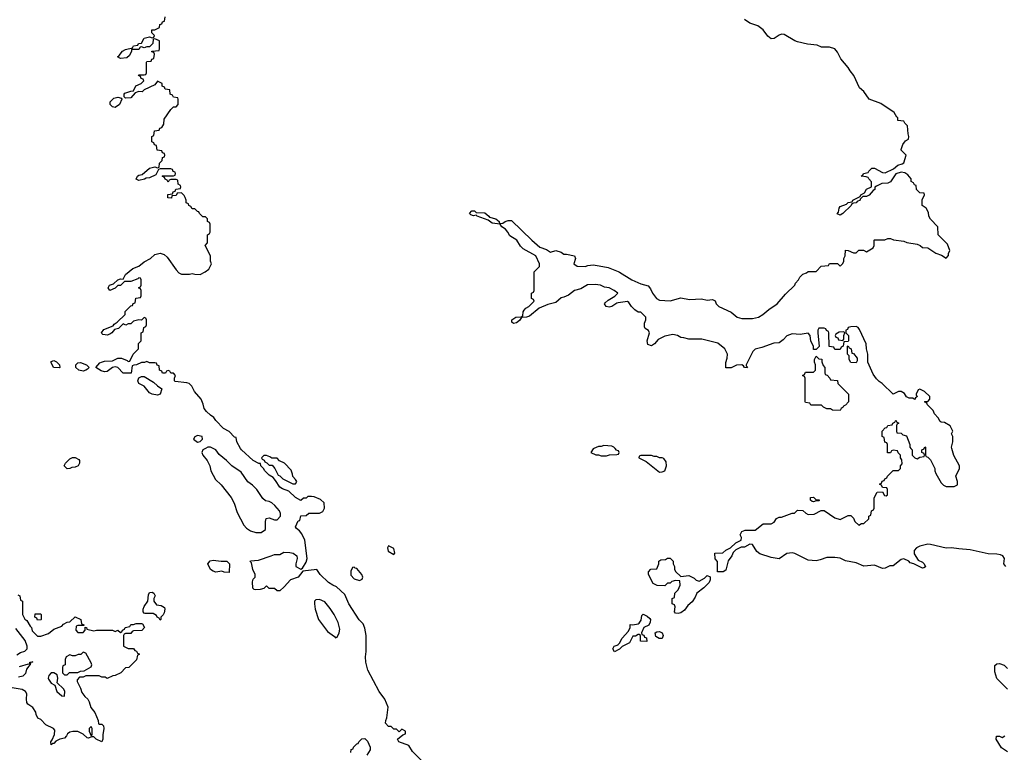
# Model space of a CAD drawing. Header units: inches. Extents: x 2735672 to 2903319, y 894031 to 1029782.
# Tile 107 of 167: x 2825492 to 2832907, y 957711 to 963230. Entities that reach past the tile are written whole.
import ezdxf

# ---------------------------------------------------------------- set-up
doc = ezdxf.new("R2010")
doc.units = ezdxf.units.IN
doc.header["$MEASUREMENT"] = 0
for name, color, linetype in [('C8925', 7, 'Continuous'), ('C8926', 7, 'Continuous'), ('C8935', 7, 'Continuous'), ('C8936', 7, 'Continuous')]:
    doc.layers.add(name, color=color, linetype=linetype)

msp = doc.modelspace()

# ---------------------------------------------------------------- linework, layer by layer
at = {"layer": 'C8925', "color": 4}
for points, elevation in [([(2826892, 960000), (2826872, 959990), (2826862.8, 959970), (2826871, 959950), (2826904.7, 959910), (2826924.7, 959870), (2826931, 959830), (2826966.6, 959766.6), (2827010, 959726), (2827084, 959630), (2827107.9, 959587.9), (2827130, 959518), (2827180.9, 959420.9), (2827199.9, 959399.9), (2827230, 959378), (2827270, 959367.3), (2827310, 959367.3), (2827342, 959390), (2827344, 959450), (2827349, 959471), (2827370, 959478), (2827410, 959461), (2827430, 959461), (2827457.2, 959490), (2827457.2, 959510), (2827449, 959530), (2827414, 959570), (2827390, 959589), (2827370, 959599), (2827344, 959604), (2827322, 959622), (2827279, 959690), (2827244.1, 959724.1), (2827209.5, 959749.5), (2827160.1, 959820.1), (2827089.5, 959869.5), (2827050, 959909), (2826993.6, 959953.6), (2826968, 959990), (2826948, 960000)], 12), ([(2828518, 957650), (2828450, 957718), (2828422, 957762), (2828346, 957790), (2828338, 957810), (2828378, 957842), (2828398, 957850), (2828398, 957870), (2828370, 957886), (2828350, 957866), (2828330, 957886), (2828310, 957886), (2828290, 957906), (2828270, 957906), (2828246, 957930), (2828248.4, 957951.6), (2828258, 957970), (2828268, 958050), (2828242, 958110), (2828199, 958170), (2828114, 958330), (2828099, 958390), (2828095.3, 958430), (2828102, 958470), (2828102, 958590), (2828090, 958646), (2828078, 958678), (2828049.4, 958709.4), (2827970, 958828.7), (2827939.3, 958899.3), (2827878, 958958), (2827850, 958968.7), (2827818, 958990), (2827755.3, 959050), (2827728.9, 959088.9), (2827623.6, 959076.4), (2827590, 959029), (2827531.1, 959008.9), (2827483.6, 958956.4), (2827450, 958928), (2827430, 958928), (2827410, 958946), (2827370, 958946), (2827350, 958966), (2827330, 958946), (2827303.6, 958936.4), (2827270, 958935.3), (2827258, 958938), (2827248.4, 958948.4), (2827244, 958996), (2827250, 959014), (2827266, 959030), (2827266, 959050), (2827248.9, 959088.9), (2827238, 959138), (2827228.7, 959148.7), (2827230, 959154), (2827290, 959158), (2827386, 959190), (2827410, 959202), (2827450, 959202), (2827482, 959218), (2827525.2, 959214.8), (2827552, 959210), (2827578, 959190), (2827581, 959170), (2827571.3, 959130), (2827572, 959110), (2827610, 959091.3), (2827622, 959098), (2827650, 959142), (2827657.2, 959170), (2827639.3, 959310), (2827616, 959356), (2827599.3, 959379.3), (2827576.4, 959396.4), (2827568.7, 959410), (2827590, 959454), (2827602, 959458), (2827610, 959492), (2827650, 959494), (2827670, 959512), (2827750, 959512), (2827775.3, 959524.7), (2827788, 959550), (2827786, 959590), (2827756.4, 959616.4), (2827710, 959635.3), (2827690, 959638), (2827662, 959638), (2827650, 959626), (2827630, 959626), (2827610, 959608), (2827568, 959630), (2827519, 959679), (2827470, 959695.3), (2827450, 959709), (2827419, 959759), (2827400.4, 959780.4), (2827370, 959798), (2827338, 959830), (2827329, 959849), (2827308, 959870), (2827306, 959886), (2827294, 959886), (2827250, 959908.7), (2827162, 959990), (2827156, 960000)], 8), ([(2829814.6, 960000), (2829810, 959998), (2829794, 959970), (2829831.6, 959951.6), (2829851.1, 959951.1), (2829870, 959944.7), (2829910, 959944.7), (2829932.7, 959952.7), (2829990, 959954), (2830000, 959957.3)], 8), ([(2830000, 959982.7), (2829987.3, 959987.3), (2829975.4, 960000)], 8), ([(2825478, 958898), (2825494, 958890), (2825498, 958858), (2825514, 958850), (2825514, 958750), (2825530, 958714), (2825544.7, 958704.7), (2825570, 958662), (2825582, 958650), (2825586.4, 958626.4), (2825626.4, 958586.4), (2825650, 958584.7), (2825710, 958604.7), (2825750, 958638), (2825810, 958662), (2825823.1, 958676.9), (2825848.4, 958691.6), (2825870, 958694), (2825910, 958732), (2825952, 958710), (2825958, 958678), (2825974, 958670), (2825974, 958666), (2825930, 958666), (2825918, 958662), (2825914, 958630), (2825930, 958614), (2825970, 958614), (2825986, 958630), (2825986, 958654), (2825994, 958650), (2825998, 958638), (2826050, 958624.7), (2826070, 958631.3), (2826190, 958632), (2826210, 958622), (2826230, 958632), (2826250, 958614), (2826262, 958618), (2826266, 958630), (2826282, 958638), (2826286, 958650), (2826322, 958658), (2826330, 958674), (2826350, 958674), (2826370, 958682), (2826410, 958682), (2826418, 958678), (2826432, 958650), (2826412.7, 958627.3), (2826350, 958626), (2826338, 958622), (2826330, 958606), (2826290, 958606), (2826278, 958602), (2826274, 958590), (2826274, 958510), (2826310, 958494), (2826350, 958494), (2826358, 958478), (2826372.7, 958472.7), (2826378, 958458), (2826394, 958450), (2826378, 958442), (2826372.7, 958407.3), (2826314, 958350), (2826290, 958346), (2826254, 958310), (2826211.6, 958288.4), (2826192.7, 958287.3), (2826150, 958268), (2826136.4, 958276.4), (2826110, 958278), (2826090, 958286), (2825990, 958288), (2825970, 958278), (2825943.6, 958276.4), (2825923.6, 958256.4), (2825923.6, 958243.6), (2825950, 958194), (2825961, 958161), (2825982, 958130), (2826006, 958110), (2826016, 958090), (2826027.1, 958047.1), (2826058, 958010), (2826082, 957950), (2826086, 957926), (2826090, 957922), (2826110, 957922), (2826122, 957910), (2826124.7, 957890), (2826118, 957842), (2826118.8, 957810), (2826110, 957788.7), (2826069, 957809), (2826050, 957828), (2826032.7, 957827.3), (2826010, 957818), (2826000.4, 957820.4), (2825970, 957848), (2825930, 957868), (2825891.6, 957868.4), (2825870, 957862), (2825852, 957850), (2825845.4, 957834.6), (2825830, 957818), (2825794, 957810), (2825765.4, 957794.6), (2825750, 957778), (2825742, 957778), (2825728, 957768), (2825726, 957790), (2825736.4, 957803.6), (2825754.6, 957845.4), (2825756.4, 957876.4), (2825746, 957890), (2825690, 957918), (2825650, 957958), (2825628.7, 957968.7), (2825615.3, 957995.3), (2825612.9, 958012.9), (2825590, 958048), (2825553.6, 958073.6), (2825545.6, 958085.6), (2825542.7, 958110), (2825546, 958150), (2825536, 958170), (2825510, 958183.7), (2825436.5, 958196.5)], 8), ([(2825470, 958446), (2825498, 958462), (2825530, 958472), (2825548, 958490), (2825548.7, 958510), (2825534, 958554), (2825463.2, 958643.2)], 8), ([(2830000, 958483), (2829970, 958468), (2829958, 958490), (2829968, 958510), (2829999, 958521), (2830000, 958522)], 4), ([(2825490, 958358), (2825558, 958378), (2825566, 958374), (2825568.7, 958390), (2825591.1, 958391.1), (2825572.7, 958387.3), (2825571.3, 958370), (2825559.6, 958360.4), (2825544, 958336), (2825534.8, 958305.2), (2825516.9, 958283.1), (2825482, 958278)], 4), ([(2827986, 957710), (2827987.3, 957732.7), (2828002, 957738), (2828006, 957750), (2828030, 957774), (2828042, 957778), (2828046, 957790), (2828067.3, 957812.7), (2828090, 957814), (2828110, 957794), (2828132, 957750), (2828131.3, 957730), (2828106.8, 957690)], 8)]:
    msp.add_lwpolyline(points, dxfattribs=dict(at, elevation=elevation))
for points, elevation in [([(2825850, 959846), (2825826, 959870), (2825838, 959890), (2825870, 959922), (2825890, 959932), (2825910, 959931.3), (2825936.9, 959916.9), (2825942, 959910), (2825942, 959890), (2825932, 959870), (2825910, 959858), (2825883.6, 959856.4), (2825870, 959848)], 8), ([(2827350, 959946), (2827330, 959946), (2827314, 959930), (2827318, 959918), (2827332.7, 959912.7), (2827338, 959898), (2827352.7, 959892.7), (2827370, 959874), (2827392.7, 959872.7), (2827414, 959850), (2827438, 959798), (2827450, 959794), (2827474, 959770), (2827550, 959734), (2827570, 959734), (2827578, 959750), (2827570, 959766), (2827548.4, 959788.4), (2827547.3, 959807.3), (2827536.4, 959836.4), (2827486, 959890), (2827447.3, 959907.3), (2827430, 959926), (2827390, 959926), (2827376.4, 959936.4)], 8), ([(2828270, 959266), (2828262, 959250), (2828266.4, 959226.4), (2828310, 959202), (2828318, 959210), (2828310, 959246)], 8), ([(2827010, 959151), (2827051.1, 959151.1), (2827072, 959130), (2827070, 959066), (2827032.7, 959067.3), (2827015.3, 959075.3), (2826970, 959068.7), (2826950, 959075.3), (2826929.1, 959089.1), (2826908, 959130), (2826926.6, 959153.4), (2826950, 959158.8)], 8), ([(2828010, 959106), (2827998, 959102), (2827984.7, 959075.3), (2827986.4, 959046.4), (2828010, 959018), (2828050, 959004.7), (2828070, 959014), (2828075.3, 959030), (2828068.7, 959050), (2828030, 959095.3), (2828018, 959098)], 8), ([(2826550, 958706), (2826542, 958722), (2826526, 958730), (2826522, 958742), (2826496.4, 958756.4), (2826436.4, 958756.4), (2826430, 958758), (2826422, 958770), (2826422, 958790), (2826428.7, 958810), (2826458, 958850), (2826463.1, 958896.9), (2826470, 958914), (2826490, 958916), (2826502, 958910), (2826511, 958890), (2826502, 958870), (2826502, 958850), (2826521, 958821), (2826556.9, 958816.9), (2826582, 958802), (2826584.7, 958790), (2826579.6, 958760.4), (2826572.7, 958747.3), (2826554, 958730), (2826554, 958710)], 8), ([(2827750, 958862), (2827721, 958859), (2827712, 958850), (2827711.3, 958830), (2827718, 958790), (2827741, 958710), (2827810, 958622), (2827863.6, 958583.6), (2827870, 958574), (2827882, 958578), (2827898, 958610), (2827902, 958638), (2827890, 958688), (2827859.3, 958750), (2827830, 958795.3), (2827790, 958844)], 12), ([(2825627.3, 958707.3), (2825622, 958722), (2825606, 958730), (2825607.3, 958752.7), (2825650, 958754), (2825654, 958750), (2825654, 958710), (2825650, 958708)], 8), ([(2825970, 958466), (2825951.6, 958448.4), (2825932.7, 958447.3), (2825910, 958438), (2825890, 958438), (2825870, 958446), (2825842, 958430), (2825834, 958410), (2825834, 958370), (2825818, 958362), (2825814, 958350), (2825814, 958310), (2825830, 958294), (2825850, 958294), (2825868, 958312), (2825930, 958312), (2825950, 958322), (2825976.4, 958323.6), (2826030, 958354), (2826035.3, 958370), (2826030, 958386), (2825990, 958458)], 8), ([(2825750, 958308.7), (2825730, 958308.7), (2825711.3, 958290), (2825706.8, 958270), (2825710, 958262), (2825730, 958232), (2825756.9, 958216.9), (2825771, 958170), (2825810, 958136), (2825830, 958134), (2825832.1, 958172.1), (2825821.2, 958190), (2825775.3, 958235.3), (2825779, 958270), (2825774.6, 958294.6)], 8), ([(2826030, 957906), (2826014, 957890), (2826014, 957870), (2826030, 957834), (2826038, 957842), (2826038, 957890)], 8)]:
    msp.add_lwpolyline(points, close=True, dxfattribs=dict(at, elevation=elevation))
at = {"layer": 'C8926', "color": 4}
for points, elevation in [([(2827156, 960000), (2827126, 960050), (2827122, 960082), (2827110, 960086), (2827070, 960128), (2827026, 960150), (2826968, 960210), (2826954, 960234), (2826928, 960250), (2826898, 960278), (2826882, 960302), (2826874.6, 960334.6), (2826858, 960370), (2826808, 960430), (2826788.4, 960468.4), (2826768.4, 960488.4), (2826750, 960495.3), (2826663.1, 960503.1), (2826658, 960510), (2826658, 960530), (2826666, 960550), (2826650, 960566), (2826630, 960566), (2826622, 960582), (2826610, 960586), (2826598, 960582), (2826590, 960566), (2826567.3, 960567.3), (2826562, 960582), (2826546, 960590), (2826542, 960622), (2826527.3, 960627.3), (2826522, 960642), (2826510, 960646), (2826470, 960646), (2826450, 960655.3), (2826432, 960648), (2826410, 960648), (2826371.1, 960628.9), (2826352, 960628), (2826338, 960622), (2826332, 960568), (2826270, 960566), (2826230, 960608.7), (2826210, 960614), (2826190, 960609), (2826150, 960579), (2826130, 960577.2), (2826105.2, 960585.2), (2826066, 960610), (2826096, 960644), (2826108, 960650), (2826130, 960656.3), (2826190, 960661), (2826230, 960681), (2826258.8, 960678.8), (2826302, 960662), (2826310, 960654), (2826322, 960658), (2826346, 960710), (2826386, 960750), (2826386, 960790), (2826406, 960810), (2826406, 960870), (2826422, 960878), (2826426, 960910), (2826442, 960918), (2826446, 960930), (2826446, 960970), (2826442, 960982), (2826430, 960986), (2826410, 960966), (2826390, 960968), (2826350, 960958), (2826330, 960938), (2826310, 960938), (2826291, 960929), (2826270, 960938), (2826235.3, 960904.7), (2826204.7, 960895.3), (2826184.7, 960870), (2826170, 960861.2), (2826150, 960854), (2826134.6, 960854.6), (2826118, 960858), (2826110, 960866), (2826108.7, 960871.3), (2826124.7, 960895.3), (2826195.3, 960924.7), (2826203.1, 960936.9), (2826226, 960950), (2826286, 961010), (2826287.3, 961032.7), (2826330, 961074), (2826342, 961078), (2826347.3, 961092.7), (2826362, 961098), (2826367.3, 961132.7), (2826402, 961138), (2826406, 961150), (2826406, 961190), (2826402, 961202), (2826386, 961210), (2826402, 961218), (2826406, 961230), (2826406, 961270), (2826402, 961282), (2826390, 961286), (2826382, 961278), (2826330, 961258), (2826282, 961258), (2826251.6, 961228.4), (2826230, 961228), (2826210, 961208), (2826170, 961188.7), (2826158, 961210), (2826168, 961230), (2826199, 961241), (2826230, 961271.3), (2826250, 961278), (2826270, 961274), (2826288, 961310), (2826345.2, 961354.8), (2826390, 961372), (2826430, 961404.7), (2826478, 961430), (2826510, 961462), (2826550, 961472), (2826579.8, 961459.8), (2826602, 961442), (2826670, 961344.7), (2826690, 961322), (2826710, 961312), (2826770, 961312), (2826790, 961318), (2826810, 961312), (2826850, 961311.3), (2826888, 961330), (2826915.3, 961350), (2826935.3, 961390), (2826928.7, 961410), (2826928, 961450), (2826888.7, 961530), (2826906, 961550), (2826906, 961610), (2826922, 961618), (2826926, 961630), (2826926, 961690), (2826922, 961702), (2826906, 961710), (2826906, 961730), (2826890, 961746), (2826870, 961746), (2826846, 961770), (2826842, 961782), (2826830, 961786), (2826810, 961806), (2826790, 961806), (2826782, 961822), (2826766, 961830), (2826762, 961842), (2826746, 961850), (2826746, 961870), (2826738, 961890), (2826730, 961906), (2826710, 961926), (2826678, 961922), (2826670, 961906), (2826638, 961902), (2826634, 961886), (2826607.3, 961887.3), (2826607.3, 961912.7), (2826642, 961918), (2826647.3, 961932.7), (2826662, 961938), (2826667.3, 961952.7), (2826702, 961958), (2826706, 961970), (2826702, 961982), (2826686, 961990), (2826682, 962022), (2826670, 962026), (2826630, 962026), (2826618, 962022), (2826610, 962006), (2826602, 962022), (2826587.3, 962027.3), (2826582, 962042), (2826566, 962050), (2826570, 962054), (2826650, 962054), (2826662, 962058), (2826666, 962070), (2826662, 962082), (2826647.3, 962087.3), (2826642, 962102), (2826630, 962106), (2826550, 962106), (2826538, 962102), (2826518, 962062), (2826470, 962038), (2826443.6, 962036.4), (2826431.1, 962028.9), (2826390, 962018), (2826368, 962028), (2826378, 962050), (2826390, 962058), (2826415.3, 962064.7), (2826470, 962111.3), (2826510, 962122), (2826530, 962114), (2826542, 962118), (2826546, 962150), (2826566, 962170), (2826567.3, 962192.7), (2826582, 962198), (2826586, 962210), (2826582, 962222), (2826567.3, 962227.3), (2826562, 962242), (2826527.3, 962247.3), (2826522, 962282), (2826507.3, 962287.3), (2826502, 962302), (2826486, 962310), (2826486, 962350), (2826502, 962358), (2826507.3, 962392.7), (2826542, 962398), (2826548, 962412), (2826562, 962418), (2826576.4, 962443.6), (2826580.4, 962479.6), (2826630, 962554), (2826650, 962574), (2826670, 962574), (2826686, 962590), (2826686, 962630), (2826682, 962642), (2826650, 962646), (2826642, 962662), (2826626, 962670), (2826622, 962702), (2826587.3, 962707.3), (2826582, 962722), (2826566, 962730), (2826566, 962750), (2826530, 962766), (2826510, 962738), (2826430, 962702), (2826414, 962686), (2826390, 962688.7), (2826362, 962678), (2826330, 962642), (2826290, 962638), (2826278, 962650), (2826278, 962670), (2826284, 962676), (2826328.4, 962691.6), (2826350, 962694), (2826367.3, 962732.7), (2826406, 962750), (2826426, 962770), (2826422, 962782), (2826407.3, 962787.3), (2826402, 962802), (2826386, 962810), (2826390, 962814), (2826430, 962814), (2826442, 962818), (2826446, 962830), (2826446, 962910), (2826450, 962914), (2826482, 962918), (2826487.3, 962932.7), (2826502, 962938), (2826506, 962970), (2826502, 962982), (2826487.3, 962987.3), (2826487.3, 962992.7), (2826542, 962998), (2826546, 963010), (2826546, 963070), (2826510, 963086), (2826498, 963082), (2826494, 963050), (2826470, 963026), (2826450, 963026), (2826430, 963018), (2826410, 963026), (2826398, 963022), (2826390, 963006), (2826334, 963006), (2826334, 962994), (2826319.8, 962960.2), (2826298, 962942), (2826250, 962938), (2826228, 962950), (2826240.4, 962959.6), (2826266, 962994), (2826290, 963006), (2826342, 963018), (2826350, 963034), (2826382, 963038), (2826386, 963050), (2826410, 963054), (2826430, 963092), (2826470, 963102), (2826490, 963094), (2826502, 963098), (2826506, 963110), (2826486, 963130), (2826487.3, 963152.7), (2826510, 963154), (2826546, 963170), (2826547.3, 963192.7), (2826562, 963198), (2826567.3, 963212.7), (2826582, 963218), (2826587.3, 963252.7)], 8), ([(2830000, 961096.9), (2829990, 961095.3), (2829950, 961069.2), (2829930, 961065.2), (2829908, 961070), (2829895.3, 961090), (2829902, 961098), (2829922.7, 961117.3), (2829974, 961146), (2829995.3, 961170), (2829968, 961190), (2829930, 961208.7), (2829896, 961216), (2829866, 961230), (2829824.5, 961235.5), (2829767.1, 961232.9), (2829717.3, 961202.7), (2829670, 961188.7), (2829624.5, 961155.5), (2829590, 961139), (2829570, 961135.3), (2829530, 961099), (2829470, 961084), (2829403.6, 961056.4), (2829330, 960995.3), (2829308.4, 960988.4), (2829270, 960986), (2829256.9, 960963.1), (2829234.4, 960945.6), (2829210, 960942), (2829198, 960950), (2829198, 960970), (2829228, 960990), (2829268.4, 960991.6), (2829282, 960998), (2829284, 961030), (2829290, 961042), (2829303.1, 961056.9), (2829326, 961070), (2829366, 961110), (2829362, 961122), (2829346, 961130), (2829346, 961170), (2829362, 961178), (2829366, 961190), (2829366, 961330), (2829406, 961370), (2829406, 961390), (2829378, 961450), (2829283.2, 961503.2), (2829264.1, 961524.1), (2829234.5, 961570), (2829182.7, 961602.7), (2829169, 961630), (2829151.4, 961651.4), (2829122, 961670), (2829109, 961689), (2829050, 961698), (2829019.3, 961719.3), (2828938, 961750), (2828930, 961758), (2828910, 961753.2), (2828890, 961759), (2828879, 961770), (2828898, 961790), (2828918, 961790), (2828930, 961778), (2828994, 961774), (2829026, 961750), (2829030, 961742), (2829078, 961730), (2829102, 961710), (2829102, 961702), (2829110, 961694), (2829130, 961698), (2829148, 961710), (2829170, 961716), (2829196.3, 961716.3), (2829347.8, 961567.8), (2829410, 961517.1), (2829458.8, 961498.8), (2829490, 961478), (2829530, 961491.3), (2829570, 961478), (2829590, 961464.7), (2829610, 961464.7), (2829670, 961452), (2829678, 961430), (2829666, 961390), (2829690, 961372), (2829750, 961371.3), (2829770, 961378.8), (2829810, 961382), (2829856.8, 961376.8), (2829924.1, 961364.1), (2830000, 961332.1)], 4), ([(2826948, 960000), (2826930, 960009), (2826910, 960009), (2826892, 960000)], 12), ([(2829975.4, 960000), (2829966, 960010), (2829950, 960018), (2829890, 960022), (2829870, 960015.3), (2829850, 960015.3), (2829814.6, 960000)], 8)]:
    msp.add_lwpolyline(points, dxfattribs=dict(at, elevation=elevation))
for points, elevation in [([(2826210, 962569.4), (2826190, 962574), (2826174, 962590), (2826174, 962610), (2826180.2, 962619.8), (2826202, 962638), (2826230, 962646), (2826258, 962638), (2826262, 962630), (2826242.8, 962590)], 8), ([(2825790, 960606), (2825746, 960610), (2825728.4, 960648.4), (2825730, 960654), (2825750, 960662), (2825770, 960652), (2825792, 960630), (2825794, 960610)], 8), ([(2825970, 960581.2), (2825938, 960590), (2825915.3, 960610), (2825914, 960630), (2825930, 960646), (2825950, 960646.8), (2825994, 960630), (2826014, 960610), (2826003.6, 960596.4), (2825990, 960589)], 8), ([(2826530, 960402), (2826490, 960408), (2826470, 960418), (2826430, 960468), (2826388, 960490), (2826382, 960510), (2826388.7, 960531.3), (2826410, 960541), (2826430, 960541), (2826499.8, 960499.8), (2826530, 960471.3), (2826562, 960450), (2826550, 960408.7)], 8), ([(2826830, 960098), (2826811.6, 960088.4), (2826802, 960070), (2826830, 960046), (2826850, 960052), (2826868, 960070), (2826866, 960090)], 12)]:
    msp.add_lwpolyline(points, close=True, dxfattribs=dict(at, elevation=elevation))
at = {"layer": 'C8935', "color": 4}
for points, elevation in [([(2830000, 959957.3), (2830002, 959958), (2830006, 959970), (2830002, 959982), (2830000, 959982.7)], 8), ([(2832918, 959110), (2832904, 959130), (2832908.7, 959170), (2832895.3, 959190), (2832877.5, 959197.5), (2832850, 959203.7), (2832784.7, 959204.7), (2832650, 959237), (2832563.2, 959243.2), (2832510, 959252.3), (2832470, 959248.7), (2832350, 959277), (2832330, 959278), (2832270, 959264), (2832244.7, 959250), (2832226.8, 959230), (2832227.1, 959207.1), (2832258, 959158), (2832290, 959142), (2832302, 959130), (2832312, 959108), (2832299.6, 959100.4), (2832290, 959098), (2832226, 959130), (2832198, 959138), (2832188, 959150), (2832150, 959168.7), (2832130, 959164), (2832070, 959115.3), (2832045.4, 959114.6), (2832010, 959098), (2831990, 959095.3), (2831930, 959120.9), (2831850, 959114), (2831790, 959138.4), (2831712, 959152), (2831670, 959172.7), (2831630, 959179.3), (2831570, 959179.3), (2831520.5, 959159.5), (2831490, 959154), (2831430, 959159.3), (2831330, 959209.2), (2831310, 959213.2), (2831270, 959209), (2831210, 959169.2), (2831150, 959178), (2831066.6, 959206.6), (2831042.5, 959222.5), (2831010, 959275.3), (2830990, 959279), (2830950, 959255.3), (2830924.7, 959255.3), (2830884.7, 959235.3), (2830864.7, 959215.3), (2830856, 959190), (2830826.8, 959153.2), (2830810, 959084), (2830790, 959069.3), (2830746, 959070), (2830747.3, 959147.3), (2830728.4, 959168.4), (2830726, 959210), (2830787.3, 959212.7), (2830810, 959234), (2830846, 959250), (2830886, 959290), (2830926, 959310), (2830928, 959330), (2830918, 959350), (2830930, 959374), (2830956.4, 959383.6), (2831030, 959384.7), (2831090, 959431.3), (2831150, 959431.3), (2831174.6, 959445.4), (2831190, 959472), (2831210, 959482), (2831230, 959482), (2831310, 959512), (2831327.3, 959512.7), (2831350, 959534), (2831390, 959532), (2831411.6, 959511.6), (2831430, 959502), (2831474.6, 959505.4), (2831528.4, 959531.6), (2831550, 959532), (2831630, 959478), (2831670, 959464.7), (2831730, 959494), (2831750, 959494), (2831770, 959474), (2831782, 959450), (2831810, 959422), (2831830, 959434), (2831850, 959434), (2831886, 959470), (2831886, 959490), (2831902, 959498), (2831906, 959530), (2831922, 959538), (2831926, 959550), (2831927.3, 959627.3), (2831949, 959671), (2831990, 959674), (2832004.7, 959644.7), (2832016.4, 959643.6), (2832026, 959650), (2832026, 959690), (2832022, 959702), (2831990, 959706), (2831982, 959722), (2831966, 959730), (2831982, 959738), (2831987.3, 959752.7), (2832002, 959758), (2832006, 959770), (2832022, 959778), (2832026, 959790), (2832070, 959834), (2832110, 959834), (2832126, 959850), (2832126, 959870), (2832136.4, 959883.6), (2832134.6, 959914.6), (2832126, 959930), (2832126, 959950), (2832107.3, 959967.3), (2832102, 959982), (2832070, 959986), (2832058, 959982), (2832050, 959966), (2832027.3, 959967.3), (2832026.6, 960000)], 4), ([(2832204, 960000), (2832214, 959990), (2832214, 959950), (2832234, 959930), (2832250, 959922), (2832270, 959934), (2832302, 959938), (2832306, 959950), (2832302, 959962), (2832286, 959970), (2832286, 959990), (2832302, 959998), (2832302.9, 960000)], 4), ([(2832314, 960000), (2832314, 959950), (2832318, 959938), (2832330, 959934), (2832350, 959914), (2832384.7, 959850), (2832384.7, 959830), (2832391.3, 959810), (2832430, 959742), (2832450, 959722), (2832470, 959712), (2832530, 959712), (2832553.6, 959726.4), (2832555.3, 959750), (2832542, 959790), (2832568, 959850), (2832568.7, 959870), (2832525.6, 959945.6), (2832511.5, 960000)], 4), ([(2830000, 958522), (2830010, 958532), (2830029.3, 958570.7), (2830076.4, 958623.6), (2830088, 958650), (2830090, 958674), (2830110, 958672), (2830150, 958678), (2830157.2, 958682.8), (2830172.7, 958707.3), (2830178, 958742), (2830188, 958752), (2830216.8, 958736.8), (2830238, 958718), (2830242.8, 958710), (2830241, 958690), (2830230.7, 958669.3), (2830192, 958650), (2830174, 958610), (2830178, 958598), (2830192.7, 958592.7), (2830198, 958578), (2830212.7, 958572.7), (2830214, 958546), (2830167.3, 958547.3), (2830166, 958590), (2830158, 958598), (2830150, 958598), (2830130, 958586), (2830110, 958586), (2830084.7, 958535.3), (2830030, 958508), (2830010, 958488), (2830000, 958483)], 4), ([(2832930, 958186), (2832850, 958266), (2832836.4, 958316.4), (2832835.3, 958364.7), (2832850, 958378), (2832870, 958381), (2832906, 958366), (2832930, 958342)], 4), ([(2832930, 957715.3), (2832885.6, 957745.6), (2832846, 957810), (2832848.4, 957831.6), (2832870, 957832), (2832890, 957822), (2832910, 957834)], 4)]:
    msp.add_lwpolyline(points, dxfattribs=dict(at, elevation=elevation))
for points, elevation in [([(2830250, 959946), (2830170, 959946), (2830158, 959942), (2830154, 959930), (2830210, 959902), (2830310, 959822), (2830330, 959824.7), (2830350, 959832), (2830364, 959870), (2830360.2, 959900.2), (2830343.1, 959923.1), (2830330, 959928.7), (2830308.9, 959928.9), (2830290, 959938), (2830270, 959938)], 8), ([(2831490, 959614), (2831510, 959614), (2831514, 959610), (2831510, 959606), (2831490, 959606), (2831470, 959598), (2831460.4, 959600.4), (2831446, 959610), (2831446, 959630), (2831470, 959632)], 4), ([(2830470, 959034), (2830530, 959042), (2830570, 959022), (2830586.4, 959006.4), (2830610, 959001), (2830650, 959022), (2830670, 959042), (2830692, 959032), (2830691.3, 959010), (2830684.7, 958990), (2830644.7, 958950), (2830592, 958910), (2830579.8, 958880.2), (2830556.9, 958843.1), (2830524, 958816), (2830498, 958782), (2830470, 958761.2), (2830450, 958755.3), (2830430, 958758), (2830424, 958770), (2830427.3, 958807.3), (2830422, 958822), (2830406, 958830), (2830406, 958870), (2830422, 958878), (2830426, 958910), (2830450, 958934), (2830466, 958970), (2830462, 959002), (2830430, 959006), (2830403.6, 958996.4), (2830390, 958986), (2830370, 958986), (2830350, 958966), (2830292.7, 958967.3), (2830263.1, 958983.1), (2830228, 959050), (2830226, 959070), (2830246, 959090), (2830290, 959094), (2830306, 959130), (2830306, 959150), (2830320.4, 959159.6), (2830356.4, 959163.6), (2830370, 959174), (2830390, 959174), (2830412, 959150), (2830412, 959130), (2830422, 959110), (2830422, 959090), (2830430, 959074)], 4), ([(2830330, 958568), (2830308.4, 958568.4), (2830282, 958582), (2830278, 958610), (2830290, 958618), (2830310, 958621), (2830330, 958612), (2830338.8, 958590)], 4)]:
    msp.add_lwpolyline(points, close=True, dxfattribs=dict(at, elevation=elevation))
at = {"layer": 'C8936', "color": 4, "elevation": 4}
for points in [[(2830000, 961332.1), (2830008.5, 961328.5), (2830101, 961270), (2830170, 961240.4), (2830223.7, 961223.7), (2830242.9, 961202.9), (2830258.4, 961170), (2830286.4, 961130), (2830310, 961117.1), (2830390, 961110.7), (2830470, 961134.8), (2830536.9, 961123.1), (2830625.8, 961125.8), (2830670, 961116), (2830710, 961121), (2830730, 961112), (2830737.3, 961090), (2830756, 961070), (2830850, 961027.7), (2830896, 960990), (2830930, 960979.3), (2831010, 960977.6), (2831056, 960990), (2831089, 961010), (2831132.9, 961047.1), (2831195.1, 961090), (2831258, 961162), (2831328, 961230), (2831334.6, 961245.4), (2831358, 961270), (2831366, 961290), (2831390, 961314), (2831416.4, 961323.6), (2831430, 961334), (2831490, 961334), (2831527.3, 961372.7), (2831582, 961378), (2831590, 961394), (2831650, 961394), (2831670, 961374), (2831690, 961394), (2831698, 961410), (2831698, 961430), (2831708, 961450), (2831710, 961494), (2831731.6, 961491.6), (2831770, 961474), (2831790, 961474), (2831810, 961494), (2831847.3, 961492.7), (2831870, 961482), (2831918, 961510), (2831926, 961530), (2831926, 961570), (2831930, 961572), (2832007.3, 961572.7), (2832030, 961582), (2832050, 961582), (2832071.6, 961571.6), (2832150, 961562), (2832171.6, 961551.6), (2832250, 961538), (2832274, 961530), (2832290, 961514), (2832330, 961512), (2832392, 961470), (2832434.8, 961454.8), (2832470, 961434), (2832487.3, 961452.7), (2832487.3, 961467.3), (2832495.3, 961490), (2832478, 961538), (2832408.7, 961610), (2832406, 961670), (2832350, 961726), (2832338, 961750), (2832336.4, 961776.4), (2832318, 961810), (2832288, 961830), (2832288, 961872), (2832306, 961910), (2832302, 961922), (2832270, 961926), (2832246, 961950), (2832242, 961982), (2832230, 961986), (2832222, 962002), (2832206, 962010), (2832206, 962030), (2832180.4, 962060.4), (2832157.2, 962077.2), (2832130, 962081.2), (2832090.7, 962069.3), (2832050, 962008), (2832030, 961998), (2831983.6, 961996.4), (2831943.6, 961976.4), (2831932.7, 961967.3), (2831932, 961950), (2831918, 961942), (2831890, 961908), (2831870, 961898), (2831842, 961898), (2831822, 961878), (2831822, 961870), (2831799.6, 961860.4), (2831790, 961849), (2831771.6, 961848.4), (2831758, 961842), (2831754, 961830), (2831690, 961769), (2831670, 961758), (2831648, 961768), (2831659, 961781), (2831662, 961810), (2831670, 961822), (2831719, 961841), (2831730, 961852), (2831762, 961858), (2831766, 961870), (2831822, 961898), (2831826, 961910), (2831854.6, 961925.4), (2831870, 961952), (2831906, 961970), (2831907.3, 962007.3), (2831886, 962030), (2831882, 962042), (2831867.3, 962047.3), (2831828.7, 962050), (2831842, 962058), (2831846, 962070), (2831882, 962078), (2831886, 962090), (2831910, 962112), (2831930, 962112), (2831990, 962078), (2832010, 962076), (2832072.9, 962107.1), (2832105.6, 962134.4), (2832137.2, 962142.8), (2832149.1, 962150.9), (2832168, 962210), (2832130, 962248), (2832129.1, 962250.9), (2832142, 962290), (2832163.1, 962316.9), (2832186, 962330), (2832188, 962350), (2832182, 962370), (2832178, 962430), (2832158, 962450), (2832150, 962466), (2832106, 962470), (2832106, 962490), (2832096.4, 962496.4), (2832078, 962530), (2831978, 962598), (2831888, 962630), (2831850, 962688), (2831816, 962716), (2831772.7, 962810), (2831745.1, 962845.1), (2831732, 962870), (2831676.1, 962936.1), (2831650, 962986), (2831629.3, 963010), (2831590, 963022.6), (2831530, 963022.7), (2831498, 963038), (2831424.4, 963044.4), (2831350, 963063.7), (2831329, 963070), (2831250, 963118.4), (2831230, 963120.9), (2831210, 963112.7), (2831172.8, 963087.2), (2831150, 963086), (2831124.8, 963104.8), (2831090, 963154), (2831050, 963184), (2830990, 963204), (2830950, 963232.3)], [(2832511.5, 960000), (2832509.1, 960009.1), (2832518, 960050), (2832518, 960090), (2832508.7, 960110), (2832518, 960130), (2832498, 960170), (2832456.4, 960196.4), (2832430, 960198), (2832423.1, 960203.1), (2832408, 960230), (2832380.2, 960260.2), (2832370, 960286), (2832327.3, 960327.3), (2832322, 960342), (2832306, 960350), (2832310, 960354), (2832330, 960354), (2832346, 960370), (2832346, 960390), (2832306, 960430), (2832270, 960446), (2832258, 960442), (2832242, 960410), (2832242, 960402), (2832254, 960390), (2832238, 960382), (2832230, 960368), (2832218, 960378), (2832190, 960378), (2832170, 960388), (2832154.6, 960414.6), (2832130, 960428), (2832110, 960428), (2832070, 960408), (2831986, 960490), (2831963.1, 960503.1), (2831943.1, 960523.1), (2831920.2, 960560.2), (2831878, 960650), (2831878, 960710), (2831868, 960750), (2831867.3, 960787.3), (2831816.4, 960896.4), (2831806, 960910), (2831790, 960918), (2831750, 960917.2), (2831732, 960910), (2831724.7, 960895.3), (2831714, 960890), (2831714, 960870), (2831734, 960850), (2831734, 960810), (2831730, 960806), (2831698, 960802), (2831694, 960770), (2831678, 960762), (2831670, 960746), (2831630, 960746), (2831622, 960762), (2831587.3, 960767.3), (2831586, 960870), (2831582, 960882), (2831568, 960888), (2831562, 960902), (2831550, 960906), (2831510, 960906), (2831502, 960890), (2831502, 960870), (2831511.3, 960768.7), (2831490, 960746), (2831470, 960746), (2831468.7, 960770), (2831449.3, 960809.3), (2831444, 960850), (2831430, 960868.7), (2831370, 960858), (2831310, 960864), (2831270, 960849), (2831242, 960818), (2831210, 960796), (2831170, 960794), (2831079.8, 960760.2), (2831030, 960748), (2831012, 960730), (2830962, 960630), (2830962, 960622), (2830971.6, 960611.6), (2830970, 960606), (2830950, 960608.7), (2830942, 960622), (2830930, 960628.7), (2830890, 960628), (2830850, 960606), (2830810, 960606), (2830808.4, 960648.4), (2830820.4, 960679.6), (2830822, 960710), (2830802, 960750), (2830750, 960794), (2830630, 960822), (2830530, 960822), (2830493.6, 960833.6), (2830470, 960835.3), (2830446, 960850), (2830410, 960859), (2830350, 960845.2), (2830325.8, 960834.2), (2830300.5, 960819.5), (2830272.5, 960787.5), (2830250, 960774), (2830222, 960782), (2830218, 960810), (2830235.3, 960870), (2830228.4, 960888.4), (2830203.1, 960903.1), (2830196.4, 960916.4), (2830196.4, 960943.6), (2830206, 960970), (2830206, 960990), (2830170, 961026), (2830150, 961026), (2830123.1, 961043.1), (2830098, 961070), (2830080.4, 961100.4), (2830070, 961108), (2830000, 961096.9)], [(2832026.6, 960000), (2832026, 960030), (2832022, 960042), (2832007.3, 960047.3), (2832002, 960082), (2831986, 960090), (2831986, 960130), (2832010, 960154), (2832022, 960158), (2832030, 960174), (2832062, 960178), (2832066, 960190), (2832082, 960198), (2832090, 960212), (2832098, 960198), (2832112, 960190), (2832098, 960182), (2832094, 960170), (2832094, 960130), (2832098, 960118), (2832130, 960114), (2832143.6, 960103.6), (2832170, 960094), (2832194, 960030), (2832194, 960010), (2832204, 960000)], [(2832302.9, 960000), (2832308, 960012), (2832314, 960010), (2832314, 960000)]]:
    msp.add_lwpolyline(points, dxfattribs=at)
for points in [[(2831698, 960878), (2831663.6, 960876.4), (2831638, 960862), (2831634, 960850), (2831638, 960838), (2831652.7, 960832.7), (2831658, 960818), (2831690, 960814), (2831698, 960822), (2831698, 960850), (2831706, 960870)], [(2831790, 960646), (2831750, 960648), (2831738, 960670), (2831738, 960698), (2831726, 960710), (2831726, 960770), (2831730, 960774), (2831738, 960758), (2831754, 960750), (2831758, 960718), (2831770, 960714), (2831799.6, 960679.6), (2831799.6, 960660.4)], [(2831670, 960286), (2831612.7, 960287.3), (2831598, 960298), (2831570, 960298), (2831546, 960310), (2831530, 960326), (2831450, 960326), (2831442, 960342), (2831410, 960346), (2831406, 960350), (2831406, 960530), (2831402, 960542), (2831386, 960550), (2831402, 960558), (2831410, 960574), (2831470, 960574), (2831486, 960590), (2831486, 960630), (2831478, 960650), (2831478, 960670), (2831490, 960694), (2831510, 960674), (2831531.6, 960671.6), (2831532.7, 960652.7), (2831543.6, 960623.6), (2831554, 960610), (2831554, 960570), (2831558, 960558), (2831572, 960552), (2831594, 960530), (2831598, 960518), (2831651.1, 960511.1), (2831654, 960490), (2831734, 960410), (2831734, 960350), (2831710, 960326), (2831698, 960322), (2831694, 960310), (2831678, 960302)]]:
    msp.add_lwpolyline(points, close=True, dxfattribs=at)

doc.saveas('drawing.dxf')
